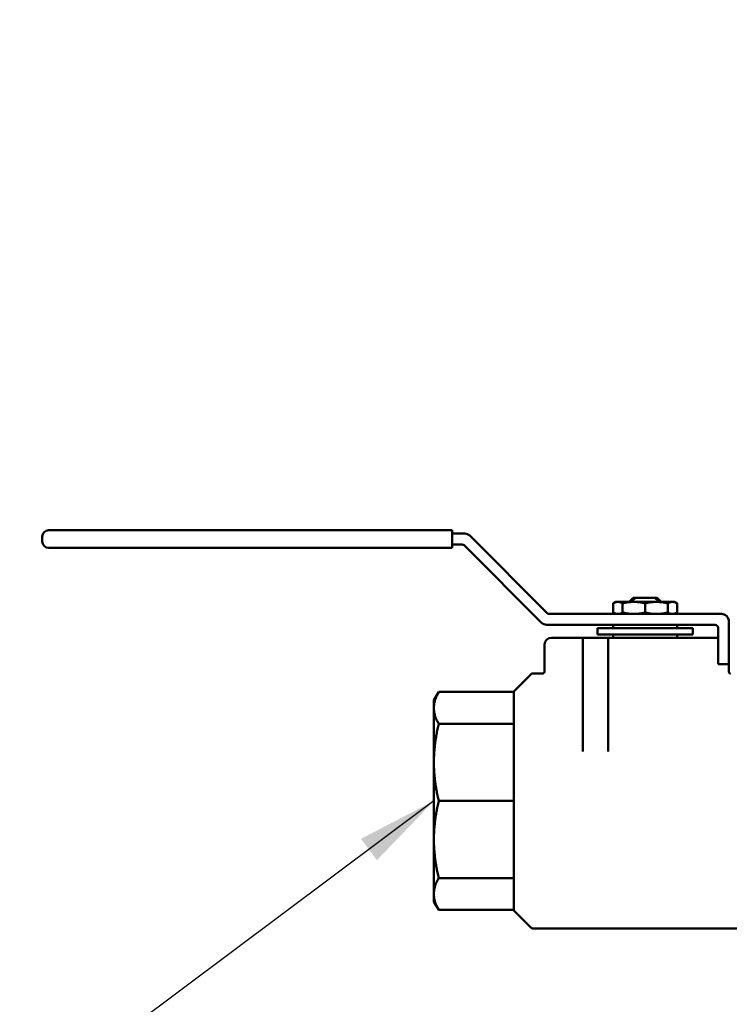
# Model space of a CAD drawing. Header units: inches. Extents: x 1 to 226, y 4 to 143.
# Tile 41 of 81: x 32.74 to 38.49, y 81.68 to 89.64. Entities that reach past the tile are written whole.
import ezdxf

# ---------------------------------------------------------------- set-up
doc = ezdxf.new("R2010")
doc.units = ezdxf.units.IN
doc.header["$LTSCALE"] = 6.666667
doc.header["$MEASUREMENT"] = 0
for name, color, linetype, lineweight in [('Dimension (ANSI)', 7, 'Continuous', 25), ('Symbol (ANSI)', 7, 'Continuous', 25), ('Visible (ANSI)', 7, 'Continuous', 50)]:
    doc.layers.add(name, color=color, linetype=linetype, lineweight=lineweight)
doc.styles.add('Note Text (ANSI)', font='tahoma.ttf')
doc.dimstyles.new('Default (ANSI)', dxfattribs={"dimscale": 6.666667, "dimtxt": 0.12, "dimasz": 0.098425, "dimexe": 0.125, "dimexo": 0.0625, "dimgap": 0.031496, "dimtad": 0, "dimtih": 1, "dimtoh": 1, "dimrnd": 1e-08, "dimzin": 4, "dimdsep": 46, "dimtxsty": 'Note Text (ANSI)', "dimcen": 0.09, "dimdle": 0.393701, "dimclrd": 256, "dimclre": 256, "dimclrt": 256, "dimadec": 0, "dimazin": 1, "dimtfac": 1, "dimtofl": 0, "dimtmove": 0, "dimatfit": 3, "dimfxl": 1, "dimtolj": 1, "dimtzin": 4, "dimlwd": -1, "dimlwe": -1, "dimarcsym": 0})
doc.dimstyles.new('Default (ANSI)$7', dxfattribs={"dimscale": 6.666667, "dimtxt": 0.12, "dimasz": 0.098425, "dimexe": 0.125, "dimexo": 0.0625, "dimgap": 0.031496, "dimtad": 0, "dimtih": 1, "dimtoh": 1, "dimrnd": 1e-08, "dimzin": 4, "dimdsep": 46, "dimtxsty": 'Note Text (ANSI)', "dimcen": 0.09, "dimdle": 0.393701, "dimclrd": 256, "dimclre": 256, "dimclrt": 256, "dimadec": 0, "dimazin": 1, "dimtfac": 1, "dimtofl": 0, "dimtmove": 0, "dimatfit": 3, "dimfxl": 1, "dimtolj": 1, "dimtzin": 4, "dimlwd": -1, "dimlwe": -1, "dimarcsym": 0})

# ---------------------------------------------------------------- blocks, each defined once
blk = doc.blocks.new('*D8')
at = {"layer": 'Defpoints', "color": 0, "transparency": 16777216}
for p in [(57.0828, 129.6246), (27.9819, 53.0246), (46.3546, 53.0246)]:
    blk.add_point(p, dxfattribs=at)
at = {"layer": 'Dimension (ANSI)', "transparency": 16777216}
for p, q in [((56.6662, 129.6246), (27.1486, 129.6246)), ((27.9819, 128.9685), (27.9819, 91.951)), ((27.9819, 53.6808), (27.9819, 90.6983)), ((45.9379, 53.0246), (27.1486, 53.0246))]:
    blk.add_line(p, q, dxfattribs=at)
for points in [[(27.8725, 128.9685), (28.0912, 128.9685), (27.9819, 129.6246)], [(27.8725, 53.6808), (28.0912, 53.6808), (27.9819, 53.0246)]]:
    blk.add_solid(points, dxfattribs=at)
at = {"layer": 'Dimension (ANSI)', "transparency": 16777216, "insert": (26.6629, 91.741), "char_height": 0.8, "attachment_point": 1, "style": 'Note Text (ANSI)'}
blk.add_mtext('\\A1;76.60', dxfattribs=at)

msp = doc.modelspace()

# ---------------------------------------------------------------- linework, layer by layer
at = {"layer": 'Visible (ANSI)'}
for p, q in [((33.1849, 85.5146), (32.9787, 85.5146)), ((33.1849, 85.5146), (36.2455, 85.5146)), ((36.2455, 85.4631), (36.2455, 85.5146)), ((36.2455, 85.4873), (36.3474, 85.4873)), ((36.3869, 85.4709), (37.0143, 84.844)), ((32.9271, 85.4239), (32.9271, 85.4631)), ((36.2455, 85.4631), (36.2455, 85.4239)), ((36.2455, 85.3723), (36.2455, 85.4239)), ((36.325, 85.3997), (36.2455, 85.3997)), ((36.9682, 84.7662), (36.3408, 85.3931)), ((32.9787, 85.3723), (33.1849, 85.3723)), ((36.2455, 85.3723), (33.1849, 85.3723)), ((37.5689, 84.9352), (37.5493, 84.9239)), ((37.5493, 84.9239), (37.5493, 84.8488)), ((37.5871, 84.9352), (37.5689, 84.9352)), ((37.716, 84.9352), (37.5871, 84.9352)), ((37.6248, 84.9239), (37.6248, 84.8488)), ((37.709, 84.9678), (37.6832, 84.942)), ((37.6832, 84.942), (37.6998, 84.942)), ((37.6832, 84.942), (37.6832, 84.9352)), ((37.6998, 84.942), (37.6998, 84.9352)), ((37.731, 84.9678), (37.709, 84.9678)), ((37.8983, 84.9352), (37.716, 84.9352)), ((37.731, 84.9678), (37.8832, 84.9678)), ((37.8071, 84.9239), (37.8071, 84.8488)), ((37.9053, 84.9678), (37.8832, 84.9678)), ((38.0272, 84.9352), (37.8983, 84.9352)), ((37.9053, 84.9678), (37.931, 84.942)), ((37.9144, 84.942), (37.931, 84.942)), ((37.9144, 84.942), (37.9144, 84.9352)), ((37.931, 84.942), (37.931, 84.9352)), ((37.9894, 84.9239), (37.9894, 84.8488)), ((38.0453, 84.9352), (38.0272, 84.9352)), ((38.0453, 84.9352), (38.0649, 84.9239)), ((38.0649, 84.9239), (38.0649, 84.8488)), ((37.0301, 84.8375), (38.4235, 84.8375)), ((37.5689, 84.8375), (37.5493, 84.8488)), ((38.0453, 84.8375), (38.0649, 84.8488)), ((38.3727, 84.7499), (37.0077, 84.7499)), ((37.5493, 84.7499), (37.5493, 84.7238)), ((38.0649, 84.7499), (38.0649, 84.7238)), ((38.4848, 84.7761), (38.4848, 84.4862)), ((38.1939, 84.7238), (37.4204, 84.7238)), ((37.4204, 84.7238), (37.4204, 84.6717)), ((38.1939, 84.6717), (37.4204, 84.6717)), ((37.5493, 84.6717), (37.5493, 84.6456)), ((38.0649, 84.6717), (38.0649, 84.6456)), ((38.1939, 84.7238), (38.1939, 84.6717)), ((38.3972, 84.4862), (38.3972, 84.7253)), ((36.9925, 84.366), (36.9925, 84.5897)), ((37.0484, 84.6456), (37.288, 84.6456)), ((37.3159, 84.6456), (37.288, 84.6456)), ((37.3019, 84.6316), (37.3019, 84.5897)), ((37.3019, 83.7244), (37.3019, 84.5897)), ((37.3159, 84.6456), (37.4942, 84.6456)), ((37.4942, 84.6456), (37.5372, 84.6456)), ((37.5082, 84.5897), (37.5082, 84.6316)), ((37.5082, 84.5897), (37.5082, 83.7244)), ((38.3087, 84.6456), (37.5372, 84.6456)), ((38.3366, 84.6456), (38.3087, 84.6456)), ((38.3366, 84.6456), (38.3972, 84.6456)), ((38.3972, 84.4862), (38.3972, 84.4304)), ((38.4848, 84.4304), (38.3972, 84.4304)), ((38.4848, 84.4304), (38.4848, 84.4862)), ((38.4848, 84.4304), (38.4848, 84.3697)), ((36.7451, 84.2115), (36.8854, 84.3518)), ((36.9786, 84.3559), (36.8953, 84.3559)), ((36.0971, 84.1392), (36.1359, 84.2064)), ((36.7451, 84.2064), (36.1359, 84.2064)), ((36.7451, 84.2115), (36.7451, 82.4378)), ((36.0971, 84.1392), (36.0971, 84.0772)), ((36.0971, 84.0772), (36.0971, 83.6364)), ((36.7451, 83.9481), (36.1359, 83.9481)), ((36.0971, 83.6364), (36.0971, 83.0129)), ((36.7451, 83.3246), (36.1359, 83.3246)), ((36.0971, 83.0129), (36.0971, 82.572)), ((36.7451, 82.7012), (36.1359, 82.7012)), ((36.0971, 82.572), (36.0971, 82.51)), ((36.0971, 82.51), (36.1359, 82.4429)), ((36.7451, 82.4429), (36.1359, 82.4429)), ((36.7451, 82.4378), (36.8854, 82.2975)), ((38.7422, 82.2934), (36.8953, 82.2934))]:
    msp.add_line(p, q, dxfattribs=at)
for centre, radius, start, end in [((32.9787, 85.4631), 0.0516, 90, 180), ((36.3474, 85.4314), 0.0558, 45.02248, 90), ((32.9787, 85.4239), 0.0516, 180, 270), ((36.325, 85.3773), 0.0223, 45.02248, 90), ((37.0301, 84.8598), 0.0223, 225.02248, 270), ((38.4235, 84.7761), 0.0613, 0, 90), ((37.0077, 84.8057), 0.0558, 225.02248, 270), ((38.3727, 84.7253), 0.0245, 0, 90), ((37.0484, 84.5897), 0.0558, 90, 180), ((37.3159, 84.6316), 0.014, 90, 180), ((37.4942, 84.6316), 0.014, 0, 90), ((36.8953, 84.3419), 0.014, 90, 135), ((36.9786, 84.3699), 0.014, 270, 0), ((36.8953, 82.3074), 0.014, 225, 270)]:
    msp.add_arc(centre, radius, start, end, dxfattribs=at)
for points, weights in [([(37.5493, 84.9239), (37.5689, 84.9352), (37.5871, 84.9352)], [1.43933040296, 1.49862520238, 1.49862520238]), ([(37.5871, 84.9352), (37.6052, 84.9352), (37.6248, 84.9239)], [1.49862520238, 1.49862520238, 1.43933040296]), ([(37.6248, 84.9239), (37.6722, 84.9352), (37.716, 84.9352)], [1.43933040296, 1.49862520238, 1.49862520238]), ([(37.731, 84.9678), (37.7172, 84.9571), (37.6998, 84.942)], [2.06029136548, 1.93124071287, 1.77450063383]), ([(37.716, 84.9352), (37.7598, 84.9352), (37.8071, 84.9239)], [1.49862520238, 1.49862520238, 1.43933040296]), ([(37.8071, 84.9239), (37.8545, 84.9352), (37.8983, 84.9352)], [1.43933040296, 1.49862520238, 1.49862520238]), ([(37.9144, 84.942), (37.897, 84.9571), (37.8832, 84.9678)], [1.77450063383, 1.93124071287, 2.06029136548]), ([(37.8983, 84.9352), (37.9421, 84.9352), (37.9894, 84.9239)], [1.49862520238, 1.49862520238, 1.43933040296]), ([(37.9894, 84.9239), (38.0091, 84.9352), (38.0272, 84.9352)], [1.43933040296, 1.49862520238, 1.49862520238]), ([(38.0272, 84.9352), (38.0453, 84.9352), (38.0649, 84.9239)], [1.49862520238, 1.49862520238, 1.43933040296]), ([(37.5493, 84.8488), (37.5689, 84.8375), (37.5871, 84.8375)], [1.43933040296, 1.49862520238, 1.49862520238]), ([(37.5871, 84.8375), (37.6052, 84.8375), (37.6248, 84.8488)], [1.49862520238, 1.49862520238, 1.43933040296]), ([(37.6248, 84.8488), (37.6722, 84.8375), (37.716, 84.8375)], [1.43933040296, 1.49862520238, 1.49862520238]), ([(37.716, 84.8375), (37.7598, 84.8375), (37.8071, 84.8488)], [1.49862520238, 1.49862520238, 1.43933040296]), ([(37.8071, 84.8488), (37.8545, 84.8375), (37.8983, 84.8375)], [1.43933040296, 1.49862520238, 1.49862520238]), ([(37.8983, 84.8375), (37.9421, 84.8375), (37.9894, 84.8488)], [1.49862520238, 1.49862520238, 1.43933040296]), ([(37.9894, 84.8488), (38.0091, 84.8375), (38.0272, 84.8375)], [1.43933040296, 1.49862520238, 1.49862520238]), ([(38.0272, 84.8375), (38.0453, 84.8375), (38.0649, 84.8488)], [1.49862520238, 1.49862520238, 1.43933040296]), ([(36.1359, 84.2064), (36.0971, 84.1392), (36.0971, 84.0772)], [1.66228224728, 1.73076179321, 1.73076179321]), ([(36.0971, 84.0772), (36.0971, 84.0152), (36.1359, 83.9481)], [1.73076179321, 1.73076179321, 1.66228224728]), ([(36.1359, 83.9481), (36.0971, 83.7861), (36.0971, 83.6364)], [1.66228224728, 1.73076179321, 1.73076179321]), ([(36.0971, 83.6364), (36.0971, 83.4867), (36.1359, 83.3246)], [1.73076179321, 1.73076179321, 1.66228224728]), ([(36.1359, 83.3246), (36.0971, 83.1626), (36.0971, 83.0129)], [1.66228224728, 1.73076179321, 1.73076179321]), ([(36.0971, 83.0129), (36.0971, 82.8632), (36.1359, 82.7012)], [1.73076179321, 1.73076179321, 1.66228224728]), ([(36.1359, 82.7012), (36.0971, 82.6341), (36.0971, 82.572)], [1.66228224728, 1.73076179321, 1.73076179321]), ([(36.0971, 82.572), (36.0971, 82.51), (36.1359, 82.4429)], [1.73076179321, 1.73076179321, 1.66228224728])]:
    msp.add_rational_spline(points, weights, degree=2, dxfattribs=at)
msp.add_open_spline([(38.4848, 84.3697), (38.4848, 84.3682), (38.4851, 84.3667), (38.486, 84.3638), (38.4868, 84.3624), (38.4886, 84.36), (38.4897, 84.359), (38.4916, 84.3577), (38.4922, 84.3573), (38.4935, 84.3568), (38.4941, 84.3565), (38.4955, 84.3561), (38.4963, 84.356), (38.4968, 84.3559)], degree=3, knots=[0, 0, 0, 0, 0.01143406, 0.01143406, 0.02297031, 0.02297031, 0.03449516, 0.03449516, 0.04013317, 0.04013317, 0.04541571, 0.04541571, 0.05180317, 0.05180317, 0.05180317, 0.05180317], dxfattribs=at)

# ---------------------------------------------------------------- dimensions: what is measured, and where the dimension line sits
at = {"layer": 'Dimension (ANSI)'}
dim = msp.add_linear_dim(base=(27.9819, 53.0246), p1=(57.0828, 129.6246), p2=(46.3546, 53.0246), angle=90, dimstyle='Default (ANSI)', override={"dimgap": 0.031496, "dimdec": 2, "dimtol": 0, "dimlim": 0, "dimtp": 0, "dimtm": 0, "dimtdec": 2, "dimatfit": 1}, dxfattribs=at)
dim.commit()
dim.dimension.update_dxf_attribs({"geometry": '*D8', "text_midpoint": (27.9819, 91.3246), "dimtype": 160})

# ---------------------------------------------------------------- leaders
at = {"layer": 'Symbol (ANSI)', "annotation_type": 0, "has_hookline": 1, "hookline_direction": 1, "text_width": 7.0485}
msp.add_leader([(36.0971, 83.3246), (25.5213, 75.4269), (24.8652, 75.4269)], dimstyle='Default (ANSI)$7', override={"dimtad": 0}, dxfattribs=at)

doc.saveas('drawing.dxf')
